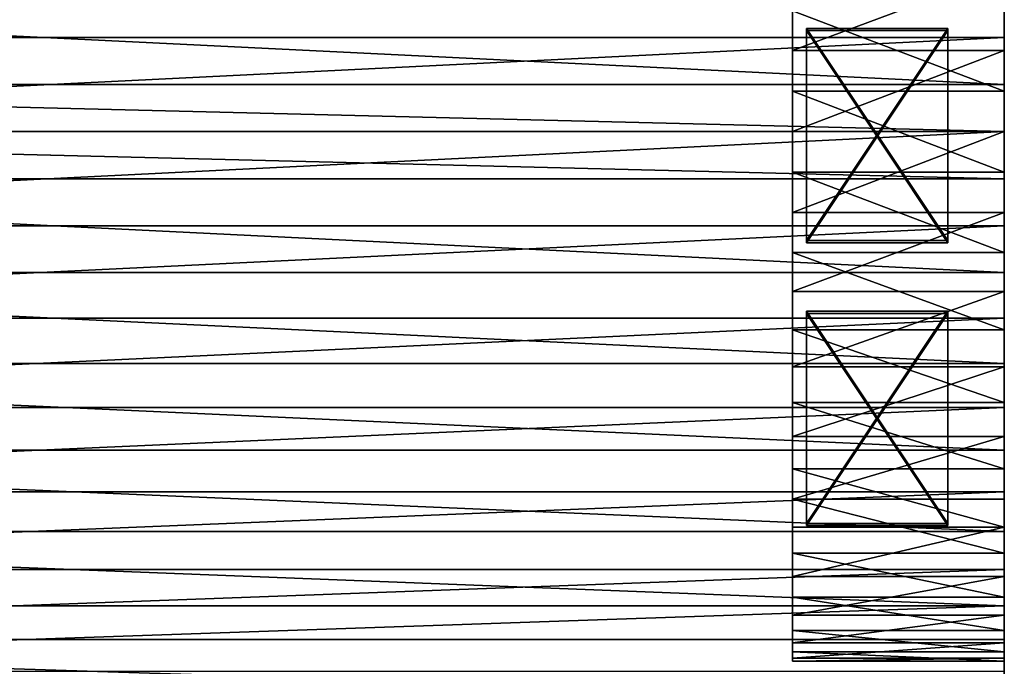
# Model space of a CAD drawing. Extents: x 0 to 350, y 0 to 45.
# Tile 84 of 144: x 223.34 to 237.28, y 18.38 to 27.53. Entities that reach past the tile are written whole.
import ezdxf

# ---------------------------------------------------------------- set-up
doc = ezdxf.new("R2010")
doc.units = 0
doc.layers.get('0').update_dxf_attribs({"color": 13, "linetype": 'CONTINUOUS'})

# ---------------------------------------------------------------- blocks, each defined once
blk = doc.blocks.new('COMPONENT')
for p, q in [((1.949, 45.012, 4.068), (2.812, 45.012, 3.048)), ((1.949, 45.012, 4.068), (2.812, 45.012, 3.048)), ((3.292, 45.012, 17.417), (2.363, 45.012, 16.456)), ((3.292, 45.012, 17.417), (2.363, 45.012, 16.456)), ((2.637, 45.012, 11.428), (2.506, 45.012, 10.287)), ((2.506, 45.012, 10.287), (2.549, 45.012, 9.14)), ((2.506, 45.012, 10.287), (2.549, 45.012, 9.14)), ((2.637, 45.012, 11.428), (2.506, 45.012, 10.287)), ((2.506, 45.012, 10.287), (2.549, 45.012, 9.14)), ((2.506, 45.012, 10.287), (2.506, 42.012, 10.287)), ((2.637, 45.012, 11.428), (2.506, 45.012, 10.287)), ((2.549, 45.012, 9.14), (2.506, 45.012, 10.287)), ((2.506, 45.012, 10.287), (2.506, 42.012, 10.287)), ((2.506, 45.012, 10.287), (2.637, 45.012, 11.428)), ((2.549, 45.012, 9.14), (2.768, 45.012, 8.013)), ((2.549, 45.012, 9.14), (2.768, 45.012, 8.013)), ((2.549, 45.012, 9.14), (2.768, 45.012, 8.013)), ((2.549, 45.012, 9.14), (2.549, 42.012, 9.14)), ((2.768, 45.012, 8.013), (2.549, 45.012, 9.14)), ((2.549, 45.012, 9.14), (2.549, 42.012, 9.14)), ((2.941, 45.012, 12.535), (2.637, 45.012, 11.428)), ((2.941, 45.012, 12.535), (2.637, 45.012, 11.428)), ((2.637, 45.012, 11.428), (2.637, 42.012, 11.428)), ((2.941, 45.012, 12.535), (2.637, 45.012, 11.428)), ((2.637, 45.012, 11.428), (2.637, 42.012, 11.428)), ((2.637, 45.012, 11.428), (2.941, 45.012, 12.535)), ((2.768, 45.012, 8.013), (3.156, 45.012, 6.932)), ((2.768, 45.012, 8.013), (3.156, 45.012, 6.932)), ((2.768, 45.012, 8.013), (3.156, 45.012, 6.932)), ((2.768, 45.012, 8.013), (2.768, 42.012, 8.013)), ((3.156, 45.012, 6.932), (2.768, 45.012, 8.013)), ((2.768, 45.012, 8.013), (2.768, 42.012, 8.013)), ((2.812, 45.012, 3.048), (2.812, 18.012, 3.048)), ((2.812, 45.012, 3.048), (3.803, 45.012, 2.152)), ((2.812, 45.012, 3.048), (2.812, 18.012, 3.048)), ((2.812, 45.012, 3.048), (3.803, 45.012, 2.152)), ((3.411, 45.012, 13.583), (2.941, 45.012, 12.535)), ((3.411, 45.012, 13.583), (2.941, 45.012, 12.535)), ((2.941, 45.012, 12.535), (2.941, 42.012, 12.535)), ((3.411, 45.012, 13.583), (2.941, 45.012, 12.535)), ((2.941, 45.012, 12.535), (2.941, 42.012, 12.535)), ((2.941, 45.012, 12.535), (3.411, 45.012, 13.583)), ((3.156, 45.012, 6.932), (3.705, 45.012, 5.923)), ((3.156, 45.012, 6.932), (3.705, 45.012, 5.923)), ((3.156, 45.012, 6.932), (3.705, 45.012, 5.923)), ((3.156, 45.012, 6.932), (3.156, 42.012, 6.932)), ((3.705, 45.012, 5.923), (3.156, 45.012, 6.932)), ((3.156, 45.012, 6.932), (3.156, 42.012, 6.932)), ((4.341, 45.012, 18.244), (3.292, 45.012, 17.417)), ((3.292, 45.012, 17.417), (3.292, 18.012, 17.417)), ((3.292, 45.012, 17.417), (3.292, 18.012, 17.417)), ((4.341, 45.012, 18.244), (3.292, 45.012, 17.417)), ((4.035, 45.012, 14.547), (3.411, 45.012, 13.583)), ((4.035, 45.012, 14.547), (3.411, 45.012, 13.583)), ((3.411, 45.012, 13.583), (3.411, 42.012, 13.583)), ((4.035, 45.012, 14.547), (3.411, 45.012, 13.583)), ((3.411, 45.012, 13.583), (3.411, 42.012, 13.583)), ((3.411, 45.012, 13.583), (4.035, 45.012, 14.547)), ((3.705, 45.012, 5.923), (4.401, 45.012, 5.01)), ((3.705, 45.012, 5.923), (4.401, 45.012, 5.01)), ((3.705, 45.012, 5.923), (4.401, 45.012, 5.01)), ((3.705, 45.012, 5.923), (3.705, 42.012, 5.923)), ((4.401, 45.012, 5.01), (3.705, 45.012, 5.923)), ((3.705, 45.012, 5.923), (3.705, 42.012, 5.923)), ((3.803, 45.012, 2.152), (3.803, 18.012, 2.152)), ((3.803, 45.012, 2.152), (4.904, 45.012, 1.396)), ((3.803, 45.012, 2.152), (3.803, 18.012, 2.152)), ((3.803, 45.012, 2.152), (4.904, 45.012, 1.396)), ((4.799, 45.012, 15.404), (4.035, 45.012, 14.547)), ((4.799, 45.012, 15.404), (4.035, 45.012, 14.547)), ((4.035, 45.012, 14.547), (4.035, 42.012, 14.547)), ((4.799, 45.012, 15.404), (4.035, 45.012, 14.547)), ((4.035, 45.012, 14.547), (4.035, 42.012, 14.547)), ((4.035, 45.012, 14.547), (4.799, 45.012, 15.404)), ((5.49, 45.012, 18.925), (4.341, 45.012, 18.244)), ((4.341, 45.012, 18.244), (4.341, 18.012, 18.244)), ((4.341, 45.012, 18.244), (4.341, 18.012, 18.244)), ((5.49, 45.012, 18.925), (4.341, 45.012, 18.244)), ((4.401, 45.012, 5.01), (5.228, 45.012, 4.214)), ((4.401, 45.012, 5.01), (5.228, 45.012, 4.214)), ((4.401, 45.012, 5.01), (5.228, 45.012, 4.214)), ((4.401, 45.012, 5.01), (4.401, 42.012, 5.01)), ((4.401, 45.012, 5.01), (4.401, 42.012, 5.01)), ((5.228, 45.012, 4.214), (4.401, 45.012, 5.01)), ((5.685, 45.012, 16.134), (4.799, 45.012, 15.404)), ((5.685, 45.012, 16.134), (4.799, 45.012, 15.404)), ((4.799, 45.012, 15.404), (4.799, 42.012, 15.404)), ((5.685, 45.012, 16.134), (4.799, 45.012, 15.404)), ((4.799, 45.012, 15.404), (4.799, 42.012, 15.404)), ((4.799, 45.012, 15.404), (5.685, 45.012, 16.134)), ((4.904, 45.012, 1.396), (4.904, 18.012, 1.396)), ((4.904, 45.012, 1.396), (6.096, 45.012, 0.794)), ((4.904, 45.012, 1.396), (4.904, 18.012, 1.396)), ((4.904, 45.012, 1.396), (6.096, 45.012, 0.794)), ((5.228, 45.012, 4.214), (6.167, 45.012, 3.553)), ((5.228, 45.012, 4.214), (6.167, 45.012, 3.553)), ((5.228, 45.012, 4.214), (6.167, 45.012, 3.553)), ((5.228, 45.012, 4.214), (5.228, 42.012, 4.214)), ((5.228, 45.012, 4.214), (5.228, 42.012, 4.214)), ((6.167, 45.012, 3.553), (5.228, 45.012, 4.214)), ((6.72, 45.012, 19.447), (5.49, 45.012, 18.925)), ((5.49, 45.012, 18.925), (5.49, 18.012, 18.925)), ((5.49, 45.012, 18.925), (5.49, 18.012, 18.925)), ((6.72, 45.012, 19.447), (5.49, 45.012, 18.925)), ((6.672, 45.012, 16.721), (5.685, 45.012, 16.134)), ((6.672, 45.012, 16.721), (5.685, 45.012, 16.134)), ((5.685, 45.012, 16.134), (5.685, 42.012, 16.134)), ((6.672, 45.012, 16.721), (5.685, 45.012, 16.134)), ((5.685, 45.012, 16.134), (5.685, 42.012, 16.134)), ((5.685, 45.012, 16.134), (6.672, 45.012, 16.721)), ((6.096, 45.012, 0.794), (6.096, 18.012, 0.794)), ((6.096, 45.012, 0.794), (7.358, 45.012, 0.355)), ((6.096, 45.012, 0.794), (6.096, 18.012, 0.794)), ((6.096, 45.012, 0.794), (7.358, 45.012, 0.355)), ((6.167, 45.012, 3.553), (7.196, 45.012, 3.044)), ((6.167, 45.012, 3.553), (7.196, 45.012, 3.044)), ((6.167, 45.012, 3.553), (7.196, 45.012, 3.044)), ((6.167, 45.012, 3.553), (6.167, 42.012, 3.553)), ((6.167, 45.012, 3.553), (6.167, 42.012, 3.553)), ((7.196, 45.012, 3.044), (6.167, 45.012, 3.553)), ((7.737, 45.012, 17.15), (6.672, 45.012, 16.721)), ((7.737, 45.012, 17.15), (6.672, 45.012, 16.721)), ((6.672, 45.012, 16.721), (6.672, 42.012, 16.721)), ((7.737, 45.012, 17.15), (6.672, 45.012, 16.721)), ((6.672, 45.012, 16.721), (6.672, 42.012, 16.721)), ((6.672, 45.012, 16.721), (7.737, 45.012, 17.15)), ((8.008, 45.012, 19.8), (6.72, 45.012, 19.447)), ((6.72, 45.012, 19.447), (6.72, 18.012, 19.447)), ((6.72, 45.012, 19.447), (6.72, 18.012, 19.447)), ((8.008, 45.012, 19.8), (6.72, 45.012, 19.447)), ((7.196, 45.012, 3.044), (8.291, 45.012, 2.697)), ((7.196, 45.012, 3.044), (8.291, 45.012, 2.697)), ((7.196, 45.012, 3.044), (8.291, 45.012, 2.697)), ((7.196, 45.012, 3.044), (7.196, 42.012, 3.044)), ((7.196, 45.012, 3.044), (7.196, 42.012, 3.044)), ((8.291, 45.012, 2.697), (7.196, 45.012, 3.044)), ((7.358, 45.012, 0.355), (7.358, 18.012, 0.355)), ((7.358, 45.012, 0.355), (8.667, 45.012, 0.089)), ((7.358, 45.012, 0.355), (7.358, 18.012, 0.355)), ((7.358, 45.012, 0.355), (8.667, 45.012, 0.089)), ((8.855, 45.012, 17.412), (7.737, 45.012, 17.15)), ((8.855, 45.012, 17.412), (7.737, 45.012, 17.15)), ((7.737, 45.012, 17.15), (7.737, 42.012, 17.15)), ((8.855, 45.012, 17.412), (7.737, 45.012, 17.15)), ((7.737, 42.012, 17.15), (7.737, 45.012, 17.15)), ((7.737, 45.012, 17.15), (8.855, 45.012, 17.412)), ((9.332, 45.012, 19.978), (8.008, 45.012, 19.8)), ((8.008, 45.012, 19.8), (8.008, 18.012, 19.8)), ((8.008, 45.012, 19.8), (8.008, 18.012, 19.8)), ((9.332, 45.012, 19.978), (8.008, 45.012, 19.8)), ((8.291, 45.012, 2.697), (9.426, 45.012, 2.522)), ((8.291, 45.012, 2.697), (9.426, 45.012, 2.522)), ((8.291, 45.012, 2.697), (9.426, 45.012, 2.522)), ((8.291, 45.012, 2.697), (8.291, 42.012, 2.697)), ((8.291, 45.012, 2.697), (8.291, 42.012, 2.697)), ((9.426, 45.012, 2.522), (8.291, 45.012, 2.697)), ((8.667, 45.012, 0.089), (8.667, 18.012, 0.089)), ((8.667, 45.012, 0.089), (10, 45.012)), ((8.667, 45.012, 0.089), (8.667, 18.012, 0.089)), ((8.667, 45.012, 0.089), (10, 45.012)), ((10, 45.012, 17.5), (8.855, 45.012, 17.412)), ((10, 45.012, 17.5), (8.855, 45.012, 17.412)), ((8.855, 45.012, 17.412), (8.855, 42.012, 17.412)), ((10, 45.012, 17.5), (8.855, 45.012, 17.412)), ((8.855, 42.012, 17.412), (8.855, 45.012, 17.412)), ((8.855, 45.012, 17.412), (10, 45.012, 17.5)), ((10, 45.012, 20), (9.332, 45.012, 19.978)), ((9.332, 45.012, 19.978), (9.332, 18.012, 19.978)), ((9.332, 45.012, 19.978), (9.332, 18.012, 19.978)), ((10, 45.012, 20), (9.332, 45.012, 19.978)), ((9.426, 45.012, 2.522), (10.574, 45.012, 2.522)), ((9.426, 45.012, 2.522), (10.574, 45.012, 2.522)), ((9.426, 45.012, 2.522), (10.574, 45.012, 2.522)), ((9.426, 45.012, 2.522), (9.426, 42.012, 2.522)), ((9.426, 45.012, 2.522), (9.426, 42.012, 2.522)), ((10.574, 45.012, 2.522), (9.426, 45.012, 2.522)), ((10, 45.012, 20), (10, 18.012, 20)), ((10.668, 45.012, 19.978), (10, 45.012, 20)), ((10, 45.012), (10, 18.012)), ((10, 45.012), (11.333, 45.012, 0.089)), ((11.145, 45.012, 17.412), (10, 45.012, 17.5)), ((10, 45.012, 20), (10, 18.012, 20)), ((10.668, 45.012, 19.978), (10, 45.012, 20)), ((10, 45.012), (10, 18.012)), ((10, 45.012), (11.333, 45.012, 0.089)), ((11.145, 45.012, 17.412), (10, 45.012, 17.5)), ((10, 42.012, 17.5), (10, 45.012, 17.5)), ((11.145, 45.012, 17.412), (10, 45.012, 17.5)), ((10, 42.012, 17.5), (10, 45.012, 17.5)), ((10, 45.012, 17.5), (11.145, 45.012, 17.412)), ((10.574, 45.012, 2.522), (11.709, 45.012, 2.697)), ((10.574, 45.012, 2.522), (11.709, 45.012, 2.697)), ((10.574, 45.012, 2.522), (11.709, 45.012, 2.697)), ((10.574, 45.012, 2.522), (10.574, 42.012, 2.522)), ((10.574, 45.012, 2.522), (10.574, 42.012, 2.522)), ((11.709, 45.012, 2.697), (10.574, 45.012, 2.522)), ((11.992, 45.012, 19.8), (10.668, 45.012, 19.978)), ((10.668, 45.012, 19.978), (10.668, 18.012, 19.978)), ((10.668, 45.012, 19.978), (10.668, 18.012, 19.978)), ((11.992, 45.012, 19.8), (10.668, 45.012, 19.978)), ((12.263, 45.012, 17.15), (11.145, 45.012, 17.412)), ((12.263, 45.012, 17.15), (11.145, 45.012, 17.412)), ((11.145, 45.012, 17.412), (11.145, 42.012, 17.412)), ((12.263, 45.012, 17.15), (11.145, 45.012, 17.412)), ((11.145, 45.012, 17.412), (11.145, 42.012, 17.412)), ((11.145, 45.012, 17.412), (12.263, 45.012, 17.15)), ((11.333, 45.012, 0.089), (12.642, 45.012, 0.355)), ((11.333, 45.012, 0.089), (11.333, 18.012, 0.089)), ((11.333, 18.012, 0.089), (11.333, 45.012, 0.089)), ((11.333, 45.012, 0.089), (12.642, 45.012, 0.355)), ((4.428, 44.212, 9.221), (4.428, 44.212, 6.221)), ((4.428, 44.212, 6.221), (4.428, 42.212, 6.221)), ((4.428, 42.212, 9.221), (4.428, 44.212, 9.221)), ((4.428, 44.212, 6.221), (7.428, 44.212, 6.221)), ((7.428, 44.212, 9.221), (4.428, 44.212, 9.221)), ((4.428, 42.212, 9.221), (4.428, 44.212, 9.221)), ((4.428, 44.212, 9.221), (4.428, 44.212, 6.221)), ((4.428, 44.212, 6.221), (4.428, 42.212, 6.221)), ((7.428, 44.212, 6.221), (4.428, 44.212, 6.221)), ((4.428, 44.212, 9.221), (7.428, 44.212, 9.221)), ((4.457, 44.212, 13.221), (4.457, 44.212, 10.221)), ((4.457, 44.212, 10.221), (4.457, 42.212, 10.221)), ((4.457, 42.212, 13.221), (4.457, 44.212, 13.221)), ((4.457, 44.212, 10.221), (7.457, 44.212, 10.221)), ((7.457, 44.212, 13.221), (4.457, 44.212, 13.221)), ((4.457, 42.212, 13.221), (4.457, 44.212, 13.221)), ((4.457, 44.212, 13.221), (4.457, 44.212, 10.221)), ((4.457, 44.212, 10.221), (4.457, 42.212, 10.221)), ((7.457, 44.212, 10.221), (4.457, 44.212, 10.221)), ((4.457, 44.212, 13.221), (7.457, 44.212, 13.221)), ((7.428, 44.212, 6.221), (7.428, 44.212, 9.221)), ((7.428, 42.212, 6.221), (7.428, 44.212, 6.221)), ((7.428, 42.212, 9.221), (7.428, 44.212, 9.221)), ((7.428, 44.212, 9.221), (7.428, 44.212, 6.221)), ((7.428, 44.212, 6.221), (7.428, 42.212, 6.221)), ((7.428, 42.212, 9.221), (7.428, 44.212, 9.221)), ((7.457, 44.212, 10.221), (7.457, 44.212, 13.221)), ((7.457, 42.212, 10.221), (7.457, 44.212, 10.221)), ((7.457, 42.212, 13.221), (7.457, 44.212, 13.221)), ((7.457, 44.212, 13.221), (7.457, 44.212, 10.221)), ((7.457, 44.212, 10.221), (7.457, 42.212, 10.221)), ((7.457, 42.212, 13.221), (7.457, 44.212, 13.221)), ((8.428, 44.212, 6.202), (11.428, 44.212, 6.202)), ((8.428, 42.212, 6.202), (8.428, 44.212, 6.202)), ((11.428, 44.212, 9.202), (8.428, 44.212, 9.202)), ((8.428, 44.212, 9.202), (8.428, 44.212, 6.202)), ((8.428, 42.212, 9.202), (8.428, 44.212, 9.202)), ((8.428, 42.212, 6.202), (8.428, 44.212, 6.202)), ((8.428, 44.212, 6.202), (11.428, 44.212, 6.202)), ((8.428, 44.212, 6.202), (8.428, 44.212, 9.202)), ((8.428, 44.212, 9.202), (11.428, 44.212, 9.202)), ((8.428, 42.212, 9.202), (8.428, 44.212, 9.202)), ((8.457, 44.212, 10.202), (11.457, 44.212, 10.202)), ((8.457, 42.212, 10.202), (8.457, 44.212, 10.202)), ((11.457, 44.212, 13.202), (8.457, 44.212, 13.202)), ((8.457, 44.212, 13.202), (8.457, 44.212, 10.202)), ((8.457, 42.212, 13.202), (8.457, 44.212, 13.202)), ((8.457, 42.212, 10.202), (8.457, 44.212, 10.202)), ((8.457, 44.212, 10.202), (11.457, 44.212, 10.202)), ((8.457, 44.212, 10.202), (8.457, 44.212, 13.202)), ((8.457, 44.212, 13.202), (11.457, 44.212, 13.202)), ((8.457, 42.212, 13.202), (8.457, 44.212, 13.202)), ((11.428, 44.212, 6.202), (11.428, 42.212, 6.202)), ((11.428, 44.212, 6.202), (11.428, 44.212, 9.202)), ((11.428, 42.212, 9.202), (11.428, 44.212, 9.202)), ((11.428, 44.212, 6.202), (11.428, 42.212, 6.202)), ((11.428, 44.212, 9.202), (11.428, 44.212, 6.202)), ((11.428, 44.212, 9.202), (11.428, 42.212, 9.202)), ((11.457, 44.212, 10.202), (11.457, 42.212, 10.202)), ((11.457, 44.212, 10.202), (11.457, 44.212, 13.202)), ((11.457, 42.212, 13.202), (11.457, 44.212, 13.202)), ((11.457, 44.212, 10.202), (11.457, 42.212, 10.202)), ((11.457, 44.212, 13.202), (11.457, 44.212, 10.202)), ((11.457, 44.212, 13.202), (11.457, 42.212, 13.202)), ((4.428, 42.212, 6.221), (4.428, 42.212, 9.221)), ((7.428, 42.212, 6.221), (4.428, 42.212, 6.221)), ((4.428, 42.212, 9.221), (7.428, 42.212, 9.221)), ((4.428, 42.212, 6.221), (4.428, 42.212, 9.221)), ((7.428, 42.212, 6.221), (4.428, 42.212, 6.221)), ((7.428, 42.212, 9.221), (4.428, 42.212, 9.221)), ((4.457, 42.212, 10.221), (4.457, 42.212, 13.221)), ((7.457, 42.212, 10.221), (4.457, 42.212, 10.221)), ((4.457, 42.212, 13.221), (7.457, 42.212, 13.221)), ((4.457, 42.212, 10.221), (4.457, 42.212, 13.221)), ((7.457, 42.212, 10.221), (4.457, 42.212, 10.221)), ((7.457, 42.212, 13.221), (4.457, 42.212, 13.221)), ((7.428, 42.212, 9.221), (7.428, 42.212, 6.221)), ((7.428, 42.212, 6.221), (7.428, 42.212, 9.221)), ((7.457, 42.212, 13.221), (7.457, 42.212, 10.221)), ((7.457, 42.212, 10.221), (7.457, 42.212, 13.221)), ((11.428, 42.212, 6.202), (8.428, 42.212, 6.202)), ((8.428, 42.212, 9.202), (11.428, 42.212, 9.202)), ((8.428, 42.212, 6.202), (8.428, 42.212, 9.202)), ((11.428, 42.212, 6.202), (8.428, 42.212, 6.202)), ((11.428, 42.212, 9.202), (8.428, 42.212, 9.202)), ((8.428, 42.212, 9.202), (8.428, 42.212, 6.202)), ((11.457, 42.212, 10.202), (8.457, 42.212, 10.202)), ((8.457, 42.212, 13.202), (11.457, 42.212, 13.202)), ((8.457, 42.212, 10.202), (8.457, 42.212, 13.202)), ((11.457, 42.212, 10.202), (8.457, 42.212, 10.202)), ((11.457, 42.212, 13.202), (8.457, 42.212, 13.202)), ((8.457, 42.212, 13.202), (8.457, 42.212, 10.202)), ((11.428, 42.212, 9.202), (11.428, 42.212, 6.202)), ((11.428, 42.212, 9.202), (11.428, 42.212, 6.202)), ((11.457, 42.212, 13.202), (11.457, 42.212, 10.202)), ((11.457, 42.212, 13.202), (11.457, 42.212, 10.202)), ((2.506, 42.012, 10.287), (2.549, 42.012, 9.14)), ((2.637, 42.012, 11.428), (2.506, 42.012, 10.287)), ((2.549, 42.012, 9.14), (2.506, 42.012, 10.287)), ((2.506, 42.012, 10.287), (2.637, 42.012, 11.428)), ((2.549, 42.012, 9.14), (2.768, 42.012, 8.013)), ((2.768, 42.012, 8.013), (2.549, 42.012, 9.14)), ((2.941, 42.012, 12.535), (2.637, 42.012, 11.428)), ((2.637, 42.012, 11.428), (2.941, 42.012, 12.535)), ((2.768, 42.012, 8.013), (3.156, 42.012, 6.932)), ((3.156, 42.012, 6.932), (2.768, 42.012, 8.013)), ((3.411, 42.012, 13.583), (2.941, 42.012, 12.535)), ((2.941, 42.012, 12.535), (3.411, 42.012, 13.583)), ((3.156, 42.012, 6.932), (3.705, 42.012, 5.923)), ((3.705, 42.012, 5.923), (3.156, 42.012, 6.932)), ((4.035, 42.012, 14.547), (3.411, 42.012, 13.583)), ((3.411, 42.012, 13.583), (4.035, 42.012, 14.547)), ((3.705, 42.012, 5.923), (4.401, 42.012, 5.01)), ((4.401, 42.012, 5.01), (3.705, 42.012, 5.923)), ((4.799, 42.012, 15.404), (4.035, 42.012, 14.547)), ((4.035, 42.012, 14.547), (4.799, 42.012, 15.404)), ((4.401, 42.012, 5.01), (5.228, 42.012, 4.214)), ((5.228, 42.012, 4.214), (4.401, 42.012, 5.01)), ((5.685, 42.012, 16.134), (4.799, 42.012, 15.404)), ((4.799, 42.012, 15.404), (5.685, 42.012, 16.134)), ((5.228, 42.012, 4.214), (6.167, 42.012, 3.553)), ((6.167, 42.012, 3.553), (5.228, 42.012, 4.214)), ((6.672, 42.012, 16.721), (5.685, 42.012, 16.134)), ((5.685, 42.012, 16.134), (6.672, 42.012, 16.721)), ((6.167, 42.012, 3.553), (7.196, 42.012, 3.044)), ((7.196, 42.012, 3.044), (6.167, 42.012, 3.553)), ((7.737, 42.012, 17.15), (6.672, 42.012, 16.721)), ((6.672, 42.012, 16.721), (7.737, 42.012, 17.15)), ((7.196, 42.012, 3.044), (8.291, 42.012, 2.697)), ((8.291, 42.012, 2.697), (7.196, 42.012, 3.044)), ((8.855, 42.012, 17.412), (7.737, 42.012, 17.15)), ((7.737, 42.012, 17.15), (8.855, 42.012, 17.412)), ((8.291, 42.012, 2.697), (9.426, 42.012, 2.522)), ((9.426, 42.012, 2.522), (8.291, 42.012, 2.697)), ((10, 42.012, 17.5), (8.855, 42.012, 17.412)), ((10, 42.012, 17.5), (8.855, 42.012, 17.412)), ((9.426, 42.012, 2.522), (10.574, 42.012, 2.522)), ((10.574, 42.012, 2.522), (9.426, 42.012, 2.522)), ((11.145, 42.012, 17.412), (10, 42.012, 17.5)), ((11.145, 42.012, 17.412), (10, 42.012, 17.5)), ((10.574, 42.012, 2.522), (11.709, 42.012, 2.697)), ((11.709, 42.012, 2.697), (10.574, 42.012, 2.522)), ((12.263, 42.012, 17.15), (11.145, 42.012, 17.412)), ((12.263, 42.012, 17.15), (11.145, 42.012, 17.412))]:
    blk.add_line(p, q)
mesh = blk.add_polyface()
corners = [(8.667, 45.012, 0.089), (11.333, 45.012, 0.089), (10, 45.012), (7.358, 45.012, 0.355), (12.642, 45.012, 0.355), (6.096, 45.012, 0.794), (13.904, 45.012, 0.794), (4.904, 45.012, 1.396), (15.096, 45.012, 1.396), (3.803, 45.012, 2.152), (16.197, 45.012, 2.152), (9.426, 45.012, 2.522), (2.812, 45.012, 3.048), (8.291, 45.012, 2.697), (7.196, 45.012, 3.044), (6.167, 45.012, 3.553), (1.949, 45.012, 4.068), (5.228, 45.012, 4.214), (1.231, 45.012, 5.194), (4.401, 45.012, 5.01), (3.705, 45.012, 5.923), (0.668, 45.012, 6.406), (3.156, 45.012, 6.932), (0.272, 45.012, 7.682), (2.768, 45.012, 8.013), (0.05, 45.012, 8.999), (2.549, 45.012, 9.14), (0.006, 45.012, 10.334), (2.506, 45.012, 10.287), (2.637, 45.012, 11.428), (0.139, 45.012, 11.663), (2.941, 45.012, 12.535), (0.449, 45.012, 12.963), (3.411, 45.012, 13.583), (0.929, 45.012, 14.209), (4.035, 45.012, 14.547), (1.571, 45.012, 15.381), (4.799, 45.012, 15.404), (2.363, 45.012, 16.456), (5.685, 45.012, 16.134), (6.672, 45.012, 16.721), (3.292, 45.012, 17.417), (7.737, 45.012, 17.15), (8.855, 45.012, 17.412), (10, 45.012, 17.5), (4.341, 45.012, 18.244), (10.574, 45.012, 2.522), (17.188, 45.012, 3.048), (11.709, 45.012, 2.697), (12.804, 45.012, 3.044), (13.833, 45.012, 3.553), (18.051, 45.012, 4.068), (14.772, 45.012, 4.214), (18.769, 45.012, 5.194), (15.599, 45.012, 5.01), (16.295, 45.012, 5.923), (19.332, 45.012, 6.406), (16.844, 45.012, 6.932), (19.728, 45.012, 7.682), (17.232, 45.012, 8.013), (19.95, 45.012, 8.999), (17.451, 45.012, 9.14), (19.994, 45.012, 10.334), (17.494, 45.012, 10.287), (17.363, 45.012, 11.428), (19.861, 45.012, 11.663), (17.059, 45.012, 12.535), (19.551, 45.012, 12.963), (16.589, 45.012, 13.583), (19.071, 45.012, 14.209), (15.965, 45.012, 14.547), (18.429, 45.012, 15.381), (15.201, 45.012, 15.404), (17.637, 45.012, 16.456), (14.315, 45.012, 16.134), (13.328, 45.012, 16.721), (16.708, 45.012, 17.417), (12.263, 45.012, 17.15), (11.145, 45.012, 17.412), (15.659, 45.012, 18.244), (5.49, 45.012, 18.925), (14.51, 45.012, 18.925), (6.72, 45.012, 19.447), (13.28, 45.012, 19.447), (8.008, 45.012, 19.8), (11.992, 45.012, 19.8), (9.332, 45.012, 19.978), (10.668, 45.012, 19.978), (10, 45.012, 20)]
mesh.append_faces([[corners[k] for k in face] for face in [(0, 1, 2), (87, 86, 88)]], dxfattribs={"vtx0": -1})
mesh.append_faces([[corners[k] for k in face] for face in [(1, 3, 4), (4, 5, 6), (6, 7, 8), (8, 9, 10), (11, 12, 13), (13, 12, 14), (14, 12, 15), (15, 16, 17), (17, 18, 19), (19, 18, 20), (20, 21, 22), (22, 23, 24), (24, 25, 26), (26, 27, 28), (28, 27, 29), (29, 30, 31), (31, 32, 33), (33, 34, 35), (35, 36, 37), (37, 38, 39), (39, 38, 40), (40, 41, 42), (42, 41, 43), (43, 41, 44), (10, 46, 47), (46, 10, 11), (47, 50, 51), (51, 52, 53), (53, 55, 56), (56, 57, 58), (58, 59, 60), (60, 61, 62), (62, 64, 65), (65, 66, 67), (67, 68, 69), (69, 70, 71), (71, 72, 73), (73, 75, 76), (76, 44, 79), (79, 80, 81), (81, 82, 83), (83, 84, 85), (85, 86, 87)]], dxfattribs={"vtx0": -1, "vtx1": -1})
mesh.append_faces([[corners[k] for k in face] for face in [(10, 9, 11), (79, 44, 45)]], dxfattribs={"vtx0": -1, "vtx1": -1, "vtx2": -1})
mesh.append_faces([[corners[k] for k in face] for face in [(1, 0, 3), (4, 3, 5), (6, 5, 7), (8, 7, 9), (11, 9, 12), (15, 12, 16), (17, 16, 18), (20, 18, 21), (22, 21, 23), (24, 23, 25), (26, 25, 27), (29, 27, 30), (31, 30, 32), (33, 32, 34), (35, 34, 36), (37, 36, 38), (40, 38, 41), (44, 41, 45), (47, 46, 48), (47, 48, 49), (47, 49, 50), (51, 50, 52), (53, 52, 54), (53, 54, 55), (56, 55, 57), (58, 57, 59), (60, 59, 61), (62, 61, 63), (62, 63, 64), (65, 64, 66), (67, 66, 68), (69, 68, 70), (71, 70, 72), (73, 72, 74), (73, 74, 75), (76, 75, 77), (76, 77, 78), (76, 78, 44), (79, 45, 80), (81, 80, 82), (83, 82, 84), (85, 84, 86)]], dxfattribs={"vtx0": -1, "vtx2": -1})
mesh = blk.add_polyface()
corners = [(1.949, 45.012, 4.068), (2.812, 18.012, 3.048), (1.949, 18.012, 4.068), (2.812, 45.012, 3.048)]
mesh.append_faces([[corners[k] for k in face] for face in [(0, 1, 2), (1, 0, 3)]], dxfattribs={"vtx0": -1})
mesh = blk.add_polyface()
corners = [(3.292, 45.012, 17.417), (2.363, 18.012, 16.456), (3.292, 18.012, 17.417), (2.363, 45.012, 16.456)]
mesh.append_faces([[corners[k] for k in face] for face in [(0, 1, 2), (1, 0, 3)]], dxfattribs={"vtx0": -1})
mesh = blk.add_polyface()
corners = [(2.549, 45.012, 9.14), (2.506, 42.012, 10.287), (2.549, 42.012, 9.14), (2.506, 45.012, 10.287)]
mesh.append_faces([[corners[k] for k in face] for face in [(0, 1, 2), (1, 0, 3)]], dxfattribs={"vtx0": -1})
mesh = blk.add_polyface()
corners = [(2.506, 45.012, 10.287), (2.637, 42.012, 11.428), (2.506, 42.012, 10.287), (2.637, 45.012, 11.428)]
mesh.append_faces([[corners[k] for k in face] for face in [(0, 1, 2), (1, 0, 3)]], dxfattribs={"vtx0": -1})
mesh = blk.add_polyface()
corners = [(2.768, 45.012, 8.013), (2.549, 42.012, 9.14), (2.768, 42.012, 8.013), (2.549, 45.012, 9.14)]
mesh.append_faces([[corners[k] for k in face] for face in [(0, 1, 2), (1, 0, 3)]], dxfattribs={"vtx0": -1})
mesh = blk.add_polyface()
corners = [(2.637, 45.012, 11.428), (2.941, 42.012, 12.535), (2.637, 42.012, 11.428), (2.941, 45.012, 12.535)]
mesh.append_faces([[corners[k] for k in face] for face in [(0, 1, 2), (1, 0, 3)]], dxfattribs={"vtx0": -1})
mesh = blk.add_polyface()
corners = [(3.156, 45.012, 6.932), (2.768, 42.012, 8.013), (3.156, 42.012, 6.932), (2.768, 45.012, 8.013)]
mesh.append_faces([[corners[k] for k in face] for face in [(0, 1, 2), (1, 0, 3)]], dxfattribs={"vtx0": -1})
mesh = blk.add_polyface()
corners = [(3.803, 45.012, 2.152), (2.812, 18.012, 3.048), (2.812, 45.012, 3.048), (3.803, 18.012, 2.152)]
mesh.append_faces([[corners[k] for k in face] for face in [(0, 1, 2), (1, 0, 3)]], dxfattribs={"vtx0": -1})
mesh = blk.add_polyface()
corners = [(2.941, 45.012, 12.535), (3.411, 42.012, 13.583), (2.941, 42.012, 12.535), (3.411, 45.012, 13.583)]
mesh.append_faces([[corners[k] for k in face] for face in [(0, 1, 2), (1, 0, 3)]], dxfattribs={"vtx0": -1})
mesh = blk.add_polyface()
corners = [(3.705, 45.012, 5.923), (3.156, 42.012, 6.932), (3.705, 42.012, 5.923), (3.156, 45.012, 6.932)]
mesh.append_faces([[corners[k] for k in face] for face in [(0, 1, 2), (1, 0, 3)]], dxfattribs={"vtx0": -1})
mesh = blk.add_polyface()
corners = [(4.341, 18.012, 18.244), (3.292, 45.012, 17.417), (3.292, 18.012, 17.417), (4.341, 45.012, 18.244)]
mesh.append_faces([[corners[k] for k in face] for face in [(0, 1, 2), (1, 0, 3)]], dxfattribs={"vtx0": -1})
mesh = blk.add_polyface()
corners = [(3.411, 45.012, 13.583), (4.035, 42.012, 14.547), (3.411, 42.012, 13.583), (4.035, 45.012, 14.547)]
mesh.append_faces([[corners[k] for k in face] for face in [(0, 1, 2), (1, 0, 3)]], dxfattribs={"vtx0": -1})
mesh = blk.add_polyface()
corners = [(4.401, 45.012, 5.01), (3.705, 42.012, 5.923), (4.401, 42.012, 5.01), (3.705, 45.012, 5.923)]
mesh.append_faces([[corners[k] for k in face] for face in [(0, 1, 2), (1, 0, 3)]], dxfattribs={"vtx0": -1})
mesh = blk.add_polyface()
corners = [(4.904, 45.012, 1.396), (3.803, 18.012, 2.152), (3.803, 45.012, 2.152), (4.904, 18.012, 1.396)]
mesh.append_faces([[corners[k] for k in face] for face in [(0, 1, 2), (1, 0, 3)]], dxfattribs={"vtx0": -1})
mesh = blk.add_polyface()
corners = [(4.035, 45.012, 14.547), (4.799, 42.012, 15.404), (4.035, 42.012, 14.547), (4.799, 45.012, 15.404)]
mesh.append_faces([[corners[k] for k in face] for face in [(0, 1, 2), (1, 0, 3)]], dxfattribs={"vtx0": -1})
mesh = blk.add_polyface()
corners = [(5.49, 18.012, 18.925), (4.341, 45.012, 18.244), (4.341, 18.012, 18.244), (5.49, 45.012, 18.925)]
mesh.append_faces([[corners[k] for k in face] for face in [(0, 1, 2), (1, 0, 3)]], dxfattribs={"vtx0": -1})
mesh = blk.add_polyface()
corners = [(5.228, 42.012, 4.214), (4.401, 45.012, 5.01), (4.401, 42.012, 5.01), (5.228, 45.012, 4.214)]
mesh.append_faces([[corners[k] for k in face] for face in [(0, 1, 2), (1, 0, 3)]], dxfattribs={"vtx0": -1})
mesh = blk.add_polyface()
corners = [(5.685, 45.012, 16.134), (4.799, 42.012, 15.404), (4.799, 45.012, 15.404), (5.685, 42.012, 16.134)]
mesh.append_faces([[corners[k] for k in face] for face in [(0, 1, 2), (1, 0, 3)]], dxfattribs={"vtx0": -1})
mesh = blk.add_polyface()
corners = [(6.096, 45.012, 0.794), (4.904, 18.012, 1.396), (4.904, 45.012, 1.396), (6.096, 18.012, 0.794)]
mesh.append_faces([[corners[k] for k in face] for face in [(0, 1, 2), (1, 0, 3)]], dxfattribs={"vtx0": -1})
mesh = blk.add_polyface()
corners = [(6.167, 42.012, 3.553), (5.228, 45.012, 4.214), (5.228, 42.012, 4.214), (6.167, 45.012, 3.553)]
mesh.append_faces([[corners[k] for k in face] for face in [(0, 1, 2), (1, 0, 3)]], dxfattribs={"vtx0": -1})
mesh = blk.add_polyface()
corners = [(6.72, 18.012, 19.447), (5.49, 45.012, 18.925), (5.49, 18.012, 18.925), (6.72, 45.012, 19.447)]
mesh.append_faces([[corners[k] for k in face] for face in [(0, 1, 2), (1, 0, 3)]], dxfattribs={"vtx0": -1})
mesh = blk.add_polyface()
corners = [(6.672, 45.012, 16.721), (5.685, 42.012, 16.134), (5.685, 45.012, 16.134), (6.672, 42.012, 16.721)]
mesh.append_faces([[corners[k] for k in face] for face in [(0, 1, 2), (1, 0, 3)]], dxfattribs={"vtx0": -1})
mesh = blk.add_polyface()
corners = [(7.358, 45.012, 0.355), (6.096, 18.012, 0.794), (6.096, 45.012, 0.794), (7.358, 18.012, 0.355)]
mesh.append_faces([[corners[k] for k in face] for face in [(0, 1, 2), (1, 0, 3)]], dxfattribs={"vtx0": -1})
mesh = blk.add_polyface()
corners = [(7.196, 42.012, 3.044), (6.167, 45.012, 3.553), (6.167, 42.012, 3.553), (7.196, 45.012, 3.044)]
mesh.append_faces([[corners[k] for k in face] for face in [(0, 1, 2), (1, 0, 3)]], dxfattribs={"vtx0": -1})
mesh = blk.add_polyface()
corners = [(7.737, 45.012, 17.15), (6.672, 42.012, 16.721), (6.672, 45.012, 16.721), (7.737, 42.012, 17.15)]
mesh.append_faces([[corners[k] for k in face] for face in [(0, 1, 2), (1, 0, 3)]], dxfattribs={"vtx0": -1})
mesh = blk.add_polyface()
corners = [(8.008, 18.012, 19.8), (6.72, 45.012, 19.447), (6.72, 18.012, 19.447), (8.008, 45.012, 19.8)]
mesh.append_faces([[corners[k] for k in face] for face in [(0, 1, 2), (1, 0, 3)]], dxfattribs={"vtx0": -1})
mesh = blk.add_polyface()
corners = [(8.291, 42.012, 2.697), (7.196, 45.012, 3.044), (7.196, 42.012, 3.044), (8.291, 45.012, 2.697)]
mesh.append_faces([[corners[k] for k in face] for face in [(0, 1, 2), (1, 0, 3)]], dxfattribs={"vtx0": -1})
mesh = blk.add_polyface()
corners = [(8.667, 45.012, 0.089), (7.358, 18.012, 0.355), (7.358, 45.012, 0.355), (8.667, 18.012, 0.089)]
mesh.append_faces([[corners[k] for k in face] for face in [(0, 1, 2), (1, 0, 3)]], dxfattribs={"vtx0": -1})
mesh = blk.add_polyface()
corners = [(8.855, 45.012, 17.412), (7.737, 42.012, 17.15), (7.737, 45.012, 17.15), (8.855, 42.012, 17.412)]
mesh.append_faces([[corners[k] for k in face] for face in [(0, 1, 2), (1, 0, 3)]], dxfattribs={"vtx0": -1})
mesh = blk.add_polyface()
corners = [(9.332, 18.012, 19.978), (8.008, 45.012, 19.8), (8.008, 18.012, 19.8), (9.332, 45.012, 19.978)]
mesh.append_faces([[corners[k] for k in face] for face in [(0, 1, 2), (1, 0, 3)]], dxfattribs={"vtx0": -1})
mesh = blk.add_polyface()
corners = [(9.426, 42.012, 2.522), (8.291, 45.012, 2.697), (8.291, 42.012, 2.697), (9.426, 45.012, 2.522)]
mesh.append_faces([[corners[k] for k in face] for face in [(0, 1, 2), (1, 0, 3)]], dxfattribs={"vtx0": -1})
mesh = blk.add_polyface()
corners = [(10, 45.012), (8.667, 18.012, 0.089), (8.667, 45.012, 0.089), (10, 18.012)]
mesh.append_faces([[corners[k] for k in face] for face in [(0, 1, 2), (1, 0, 3)]], dxfattribs={"vtx0": -1})
mesh = blk.add_polyface()
corners = [(10, 45.012, 17.5), (8.855, 42.012, 17.412), (8.855, 45.012, 17.412), (10, 42.012, 17.5)]
mesh.append_faces([[corners[k] for k in face] for face in [(0, 1, 2), (1, 0, 3)]], dxfattribs={"vtx0": -1})
mesh = blk.add_polyface()
corners = [(10, 18.012, 20), (9.332, 45.012, 19.978), (9.332, 18.012, 19.978), (10, 45.012, 20)]
mesh.append_faces([[corners[k] for k in face] for face in [(0, 1, 2), (1, 0, 3)]], dxfattribs={"vtx0": -1})
mesh = blk.add_polyface()
corners = [(10.574, 42.012, 2.522), (9.426, 45.012, 2.522), (9.426, 42.012, 2.522), (10.574, 45.012, 2.522)]
mesh.append_faces([[corners[k] for k in face] for face in [(0, 1, 2), (1, 0, 3)]], dxfattribs={"vtx0": -1})
mesh = blk.add_polyface()
corners = [(10.668, 18.012, 19.978), (10, 45.012, 20), (10, 18.012, 20), (10.668, 45.012, 19.978)]
mesh.append_faces([[corners[k] for k in face] for face in [(0, 1, 2), (1, 0, 3)]], dxfattribs={"vtx0": -1})
mesh = blk.add_polyface()
corners = [(11.333, 45.012, 0.089), (10, 18.012), (10, 45.012), (11.333, 18.012, 0.089)]
mesh.append_faces([[corners[k] for k in face] for face in [(0, 1, 2), (1, 0, 3)]], dxfattribs={"vtx0": -1})
mesh = blk.add_polyface()
corners = [(11.145, 45.012, 17.412), (10, 42.012, 17.5), (10, 45.012, 17.5), (11.145, 42.012, 17.412)]
mesh.append_faces([[corners[k] for k in face] for face in [(0, 1, 2), (1, 0, 3)]], dxfattribs={"vtx0": -1})
mesh = blk.add_polyface()
corners = [(11.709, 42.012, 2.697), (10.574, 45.012, 2.522), (10.574, 42.012, 2.522), (11.709, 45.012, 2.697)]
mesh.append_faces([[corners[k] for k in face] for face in [(0, 1, 2), (1, 0, 3)]], dxfattribs={"vtx0": -1})
mesh = blk.add_polyface()
corners = [(11.992, 18.012, 19.8), (10.668, 45.012, 19.978), (10.668, 18.012, 19.978), (11.992, 45.012, 19.8)]
mesh.append_faces([[corners[k] for k in face] for face in [(0, 1, 2), (1, 0, 3)]], dxfattribs={"vtx0": -1})
mesh = blk.add_polyface()
corners = [(12.263, 45.012, 17.15), (11.145, 42.012, 17.412), (11.145, 45.012, 17.412), (12.263, 42.012, 17.15)]
mesh.append_faces([[corners[k] for k in face] for face in [(0, 1, 2), (1, 0, 3)]], dxfattribs={"vtx0": -1})
mesh = blk.add_polyface()
corners = [(12.642, 45.012, 0.355), (11.333, 18.012, 0.089), (11.333, 45.012, 0.089), (12.642, 18.012, 0.355)]
mesh.append_faces([[corners[k] for k in face] for face in [(0, 1, 2), (1, 0, 3)]], dxfattribs={"vtx0": -1})
mesh = blk.add_polyface()
corners = [(4.428, 44.212, 9.221), (4.428, 42.212, 6.221), (4.428, 42.212, 9.221), (4.428, 44.212, 6.221)]
mesh.append_faces([[corners[k] for k in face] for face in [(0, 1, 2), (1, 0, 3)]], dxfattribs={"vtx0": -1})
mesh = blk.add_polyface()
corners = [(4.428, 44.212, 9.221), (7.428, 44.212, 6.221), (4.428, 44.212, 6.221), (7.428, 44.212, 9.221)]
mesh.append_faces([[corners[k] for k in face] for face in [(0, 1, 2), (1, 0, 3)]], dxfattribs={"vtx0": -1})
mesh = blk.add_polyface()
corners = [(7.428, 44.212, 6.221), (4.428, 42.212, 6.221), (4.428, 44.212, 6.221), (7.428, 42.212, 6.221)]
mesh.append_faces([[corners[k] for k in face] for face in [(0, 1, 2), (1, 0, 3)]], dxfattribs={"vtx0": -1})
mesh = blk.add_polyface()
corners = [(7.428, 42.212, 9.221), (4.428, 44.212, 9.221), (4.428, 42.212, 9.221), (7.428, 44.212, 9.221)]
mesh.append_faces([[corners[k] for k in face] for face in [(0, 1, 2), (1, 0, 3)]], dxfattribs={"vtx0": -1})
mesh = blk.add_polyface()
corners = [(4.457, 44.212, 13.221), (4.457, 42.212, 10.221), (4.457, 42.212, 13.221), (4.457, 44.212, 10.221)]
mesh.append_faces([[corners[k] for k in face] for face in [(0, 1, 2), (1, 0, 3)]], dxfattribs={"vtx0": -1})
mesh = blk.add_polyface()
corners = [(4.457, 44.212, 13.221), (7.457, 44.212, 10.221), (4.457, 44.212, 10.221), (7.457, 44.212, 13.221)]
mesh.append_faces([[corners[k] for k in face] for face in [(0, 1, 2), (1, 0, 3)]], dxfattribs={"vtx0": -1})
mesh = blk.add_polyface()
corners = [(7.457, 44.212, 10.221), (4.457, 42.212, 10.221), (4.457, 44.212, 10.221), (7.457, 42.212, 10.221)]
mesh.append_faces([[corners[k] for k in face] for face in [(0, 1, 2), (1, 0, 3)]], dxfattribs={"vtx0": -1})
mesh = blk.add_polyface()
corners = [(7.457, 42.212, 13.221), (4.457, 44.212, 13.221), (4.457, 42.212, 13.221), (7.457, 44.212, 13.221)]
mesh.append_faces([[corners[k] for k in face] for face in [(0, 1, 2), (1, 0, 3)]], dxfattribs={"vtx0": -1})
mesh = blk.add_polyface()
corners = [(7.428, 44.212, 6.221), (7.428, 42.212, 9.221), (7.428, 42.212, 6.221), (7.428, 44.212, 9.221)]
mesh.append_faces([[corners[k] for k in face] for face in [(0, 1, 2), (1, 0, 3)]], dxfattribs={"vtx0": -1})
mesh = blk.add_polyface()
corners = [(7.457, 44.212, 10.221), (7.457, 42.212, 13.221), (7.457, 42.212, 10.221), (7.457, 44.212, 13.221)]
mesh.append_faces([[corners[k] for k in face] for face in [(0, 1, 2), (1, 0, 3)]], dxfattribs={"vtx0": -1})
mesh = blk.add_polyface()
corners = [(11.428, 44.212, 6.202), (8.428, 42.212, 6.202), (8.428, 44.212, 6.202), (11.428, 42.212, 6.202)]
mesh.append_faces([[corners[k] for k in face] for face in [(0, 1, 2), (1, 0, 3)]], dxfattribs={"vtx0": -1})
mesh = blk.add_polyface()
corners = [(8.428, 44.212, 9.202), (11.428, 44.212, 6.202), (8.428, 44.212, 6.202), (11.428, 44.212, 9.202)]
mesh.append_faces([[corners[k] for k in face] for face in [(0, 1, 2), (1, 0, 3)]], dxfattribs={"vtx0": -1})
mesh = blk.add_polyface()
corners = [(8.428, 44.212, 9.202), (8.428, 42.212, 6.202), (8.428, 42.212, 9.202), (8.428, 44.212, 6.202)]
mesh.append_faces([[corners[k] for k in face] for face in [(0, 1, 2), (1, 0, 3)]], dxfattribs={"vtx0": -1})
mesh = blk.add_polyface()
corners = [(11.428, 42.212, 9.202), (8.428, 44.212, 9.202), (8.428, 42.212, 9.202), (11.428, 44.212, 9.202)]
mesh.append_faces([[corners[k] for k in face] for face in [(0, 1, 2), (1, 0, 3)]], dxfattribs={"vtx0": -1})
mesh = blk.add_polyface()
corners = [(11.457, 44.212, 10.202), (8.457, 42.212, 10.202), (8.457, 44.212, 10.202), (11.457, 42.212, 10.202)]
mesh.append_faces([[corners[k] for k in face] for face in [(0, 1, 2), (1, 0, 3)]], dxfattribs={"vtx0": -1})
mesh = blk.add_polyface()
corners = [(8.457, 44.212, 13.202), (11.457, 44.212, 10.202), (8.457, 44.212, 10.202), (11.457, 44.212, 13.202)]
mesh.append_faces([[corners[k] for k in face] for face in [(0, 1, 2), (1, 0, 3)]], dxfattribs={"vtx0": -1})
mesh = blk.add_polyface()
corners = [(8.457, 44.212, 13.202), (8.457, 42.212, 10.202), (8.457, 42.212, 13.202), (8.457, 44.212, 10.202)]
mesh.append_faces([[corners[k] for k in face] for face in [(0, 1, 2), (1, 0, 3)]], dxfattribs={"vtx0": -1})
mesh = blk.add_polyface()
corners = [(11.457, 42.212, 13.202), (8.457, 44.212, 13.202), (8.457, 42.212, 13.202), (11.457, 44.212, 13.202)]
mesh.append_faces([[corners[k] for k in face] for face in [(0, 1, 2), (1, 0, 3)]], dxfattribs={"vtx0": -1})
mesh = blk.add_polyface()
corners = [(11.428, 44.212, 6.202), (11.428, 42.212, 9.202), (11.428, 42.212, 6.202), (11.428, 44.212, 9.202)]
mesh.append_faces([[corners[k] for k in face] for face in [(0, 1, 2), (1, 0, 3)]], dxfattribs={"vtx0": -1})
mesh = blk.add_polyface()
corners = [(11.457, 44.212, 10.202), (11.457, 42.212, 13.202), (11.457, 42.212, 10.202), (11.457, 44.212, 13.202)]
mesh.append_faces([[corners[k] for k in face] for face in [(0, 1, 2), (1, 0, 3)]], dxfattribs={"vtx0": -1})
mesh = blk.add_polyface()
corners = [(7.428, 42.212, 9.221), (4.428, 42.212, 6.221), (7.428, 42.212, 6.221), (4.428, 42.212, 9.221)]
mesh.append_faces([[corners[k] for k in face] for face in [(0, 1, 2), (1, 0, 3)]], dxfattribs={"vtx0": -1})
mesh = blk.add_polyface()
corners = [(7.457, 42.212, 13.221), (4.457, 42.212, 10.221), (7.457, 42.212, 10.221), (4.457, 42.212, 13.221)]
mesh.append_faces([[corners[k] for k in face] for face in [(0, 1, 2), (1, 0, 3)]], dxfattribs={"vtx0": -1})
mesh = blk.add_polyface()
corners = [(11.428, 42.212, 9.202), (8.428, 42.212, 6.202), (11.428, 42.212, 6.202), (8.428, 42.212, 9.202)]
mesh.append_faces([[corners[k] for k in face] for face in [(0, 1, 2), (1, 0, 3)]], dxfattribs={"vtx0": -1})
mesh = blk.add_polyface()
corners = [(11.457, 42.212, 13.202), (8.457, 42.212, 10.202), (11.457, 42.212, 10.202), (8.457, 42.212, 13.202)]
mesh.append_faces([[corners[k] for k in face] for face in [(0, 1, 2), (1, 0, 3)]], dxfattribs={"vtx0": -1})
mesh = blk.add_polyface()
corners = [(8.291, 42.012, 2.697), (10.574, 42.012, 2.522), (9.426, 42.012, 2.522), (11.709, 42.012, 2.697), (7.196, 42.012, 3.044), (12.804, 42.012, 3.044), (6.167, 42.012, 3.553), (13.833, 42.012, 3.553), (5.228, 42.012, 4.214), (14.772, 42.012, 4.214), (4.401, 42.012, 5.01), (15.599, 42.012, 5.01), (3.705, 42.012, 5.923), (16.295, 42.012, 5.923), (3.156, 42.012, 6.932), (16.844, 42.012, 6.932), (2.768, 42.012, 8.013), (17.232, 42.012, 8.013), (2.549, 42.012, 9.14), (17.451, 42.012, 9.14), (2.506, 42.012, 10.287), (17.494, 42.012, 10.287), (2.637, 42.012, 11.428), (17.363, 42.012, 11.428), (2.941, 42.012, 12.535), (17.059, 42.012, 12.535), (3.411, 42.012, 13.583), (16.589, 42.012, 13.583), (4.035, 42.012, 14.547), (15.965, 42.012, 14.547), (4.799, 42.012, 15.404), (15.201, 42.012, 15.404), (5.685, 42.012, 16.134), (14.315, 42.012, 16.134), (6.672, 42.012, 16.721), (13.328, 42.012, 16.721), (7.737, 42.012, 17.15), (12.263, 42.012, 17.15), (8.855, 42.012, 17.412), (11.145, 42.012, 17.412), (10, 42.012, 17.5)]
mesh.append_faces([[corners[k] for k in face] for face in [(0, 1, 2), (39, 38, 40)]], dxfattribs={"vtx0": -1})
mesh.append_faces([[corners[k] for k in face] for face in [(1, 0, 3), (3, 4, 5), (5, 6, 7), (7, 8, 9), (9, 10, 11), (11, 12, 13), (13, 14, 15), (15, 16, 17), (17, 18, 19), (19, 20, 21), (21, 22, 23), (23, 24, 25), (25, 26, 27), (27, 28, 29), (29, 30, 31), (31, 32, 33), (33, 34, 35), (35, 36, 37), (37, 38, 39)]], dxfattribs={"vtx0": -1, "vtx1": -1})
mesh.append_faces([[corners[k] for k in face] for face in [(3, 0, 4), (5, 4, 6), (7, 6, 8), (9, 8, 10), (11, 10, 12), (13, 12, 14), (15, 14, 16), (17, 16, 18), (19, 18, 20), (21, 20, 22), (23, 22, 24), (25, 24, 26), (27, 26, 28), (29, 28, 30), (31, 30, 32), (33, 32, 34), (35, 34, 36), (37, 36, 38)]], dxfattribs={"vtx0": -1, "vtx2": -1})
blk = doc.blocks.new('SKP8C79')
at = {"extrusion": (0, -1, -1.11022e-16)}
blk.add_blockref('COMPONENT', (0, 0), dxfattribs=at)
blk = doc.blocks.new('GROUP_4')
at = {"extrusion": (1, 1.68165e-15, 4.996e-16), "rotation": 270}
blk.add_blockref('SKP8C79', (90.334, 20.05, 192.268), dxfattribs=at)

msp = doc.modelspace()

# ---------------------------------------------------------------- block references
at = {"extrusion": (0, -1, -2.77556e-16)}
msp.add_blockref('GROUP_4', (0, 0, -36), dxfattribs=at)

doc.saveas('drawing.dxf')
